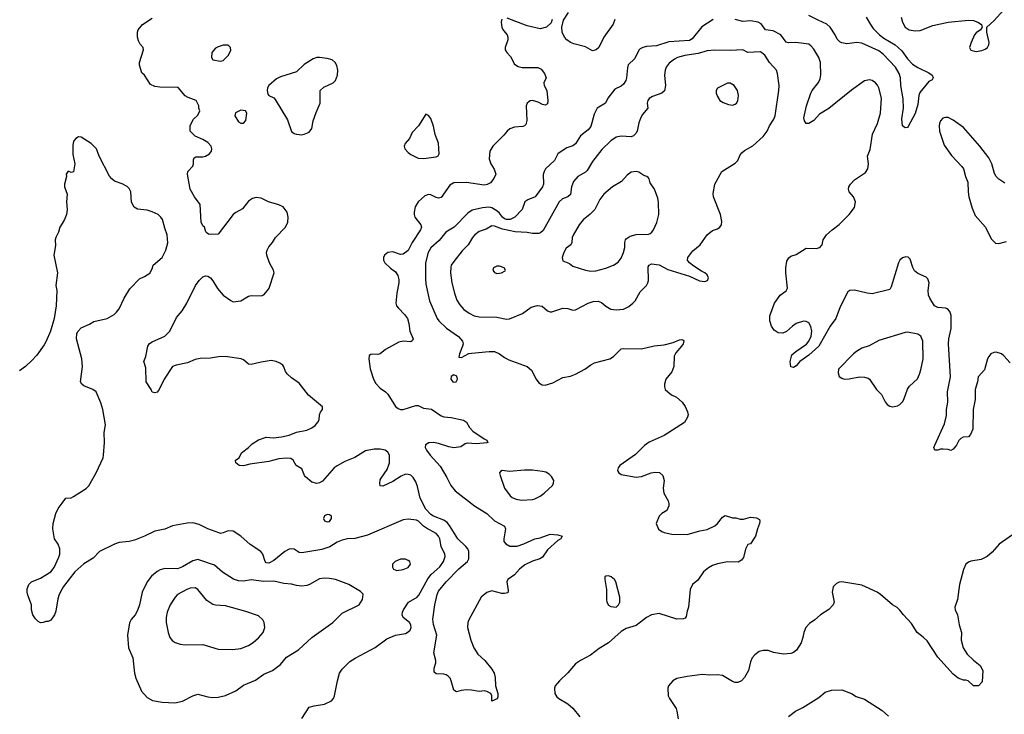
# Model space of a CAD drawing. Header units: inches. Extents: x 1449094 to 1618372, y 389908 to 534307.
# Tile 68 of 256: x 1499665 to 1507433, y 431844 to 437329. Entities that reach past the tile are written whole.
import ezdxf

# ---------------------------------------------------------------- set-up
doc = ezdxf.new("R2010")
doc.units = ezdxf.units.IN
doc.header["$MEASUREMENT"] = 0
doc.layers.add('B4493', color=7, linetype='Continuous')
doc.layers.add('B5403', color=7, linetype='Continuous')

msp = doc.modelspace()

# ---------------------------------------------------------------- linework, layer by layer
at = {"layer": 'B4493', "color": 5, "elevation": 640}
for points in [[(1500000, 435720.8), (1499981, 435690), (1499970.8, 435650), (1499951, 435610), (1499946, 435590), (1499946.4, 435546.4), (1499933.4, 435470), (1499963.8, 435330), (1499950.4, 435230), (1499957.1, 435190), (1499952.4, 435070), (1499937.6, 434970), (1499908.5, 434870), (1499874.9, 434790), (1499858.3, 434761.7), (1499800.7, 434679.3), (1499762, 434638), (1499710.5, 434590), (1499664.2, 434555.8)], [(1500000, 432835), (1499976.3, 432790), (1499964.9, 432755.1), (1499950, 432658), (1499938.8, 432630), (1499910, 432588), (1499890, 432578), (1499870, 432578), (1499851.1, 432568.9), (1499830, 432568), (1499810, 432578), (1499790, 432598), (1499769, 432630), (1499759, 432670), (1499759, 432710), (1499730, 432786), (1499724, 432810), (1499724.7, 432835.3), (1499738, 432870), (1499758, 432890), (1499830, 432920.5), (1499911.9, 432968.1), (1499937.2, 433002.8), (1499975.1, 433084.9), (1499981.3, 433110), (1499982, 433150), (1499967.6, 433187.6), (1499940.5, 433230), (1499925.4, 433310), (1499928.2, 433350), (1499950, 433431), (1499969.6, 433470), (1500000, 433510.5)]]:
    msp.add_lwpolyline(points, dxfattribs=at)
at = {"layer": 'B5403', "color": 5}
for points, elevation in [([(1504359.5, 437330), (1504346.4, 437293.6), (1504273.1, 437190), (1504233.1, 437110), (1504212.4, 437090), (1504183.8, 437083.8), (1504130, 437115.1), (1504038, 437138), (1504010, 437149.5), (1503981.2, 437170), (1503962.7, 437190), (1503946, 437230), (1503941.2, 437270), (1503956, 437324), (1503994.7, 437385.3)], 620), ([(1506344.4, 437350), (1506376.2, 437290), (1506399.4, 437259.4), (1506449, 437209), (1506482.1, 437182.1), (1506571.6, 437130), (1506596.9, 437110), (1506624.1, 437084.1), (1506670, 437019.3), (1506710, 436977.1), (1506750, 436950.4), (1506837.3, 436910), (1506862.8, 436890), (1506871.3, 436870), (1506864.7, 436855.3), (1506838.8, 436841.2), (1506766, 436754), (1506758, 436730), (1506750, 436658), (1506730, 436588.7), (1506675.3, 436484.7), (1506670, 436478), (1506650, 436475.3), (1506629.4, 436490), (1506624.9, 436544.9), (1506636.9, 436630), (1506635.1, 436704.9), (1506616.2, 436810), (1506612.9, 436870), (1506604.3, 436904.3), (1506574.3, 436954.3), (1506476.8, 437056.8), (1506442.4, 437082.4), (1506310, 437142.8), (1506270, 437149.1), (1506190, 437137.4), (1506150, 437146.3), (1506134.6, 437154.6), (1506115.5, 437175.5), (1506098.2, 437210), (1506058.4, 437270), (1506034.2, 437294.2), (1505963.9, 437323.9), (1505890, 437362)], 620), ([(1506620.3, 437350), (1506628.7, 437310), (1506650.4, 437270), (1506682, 437250), (1506730, 437240.6), (1506770, 437244.7), (1506870, 437282.4), (1506990, 437310.4), (1507150, 437325.7), (1507190, 437321.3), (1507224.7, 437310), (1507252, 437290), (1507258, 437270), (1507244.7, 437250), (1507210, 437226), (1507198, 437210), (1507170.4, 437150), (1507159.1, 437110), (1507170, 437087.3), (1507210, 437077.1), (1507255.2, 437084.8), (1507283.3, 437096.7), (1507300.9, 437110), (1507311.6, 437130), (1507314, 437150), (1507296, 437230), (1507295.3, 437270), (1507350, 437318.8), (1507430, 437407.7)], 640), ([(1503470, 437332), (1503462.6, 437310), (1503470, 437266.8), (1503483, 437243), (1503510.4, 437210), (1503517.1, 437190), (1503514.9, 437170), (1503494.9, 437110), (1503496.3, 437090), (1503507.3, 437070), (1503537.3, 437037.3), (1503570, 436977.3), (1503598.3, 436958.3), (1503630, 436950.3), (1503752.2, 436952.2), (1503778, 436938), (1503805.1, 436905.1), (1503818.4, 436870), (1503799.1, 436830), (1503803, 436810), (1503824.4, 436770), (1503832.2, 436687.8), (1503830, 436664), (1503810, 436654), (1503790, 436658), (1503756.8, 436676.8), (1503710.3, 436689.7), (1503692.9, 436687.1), (1503680.7, 436679.3), (1503670, 436669.4), (1503660.9, 436650), (1503667, 436533), (1503658, 436502), (1503648.8, 436491.2), (1503635.1, 436484.9), (1503570, 436480.7), (1503532.7, 436467.3), (1503510.4, 436449.6), (1503483.4, 436416.6), (1503397.3, 436330), (1503375.5, 436290), (1503368.2, 436230), (1503382.4, 436190), (1503409, 436149), (1503420.5, 436110), (1503405.5, 436074.5), (1503378.2, 436041.8), (1503353.4, 436026.6), (1503330, 436022.4), (1503190, 436042.5), (1503090, 436041.6), (1503058.9, 436021.1), (1502990, 435925.1), (1502970, 435918.7), (1502950, 435924.2), (1502910, 435945.6), (1502890, 435947.6), (1502862, 435938), (1502810, 435892), (1502784.6, 435850), (1502776, 435810), (1502777, 435790), (1502783.7, 435770), (1502830.3, 435710), (1502834.9, 435690), (1502827.1, 435670), (1502761.8, 435570), (1502730, 435507), (1502690, 435478.4), (1502670, 435474), (1502610, 435494.7), (1502570, 435491.6), (1502544, 435470), (1502534, 435450), (1502534, 435430), (1502545.5, 435410), (1502590, 435366), (1502630, 435339.1), (1502649.1, 435309.1), (1502656.3, 435276.3), (1502656.5, 435250), (1502640.3, 435170), (1502633, 435090), (1502638, 435070), (1502652.7, 435050), (1502702, 435002), (1502725, 434970), (1502735.9, 434930), (1502742.9, 434870), (1502770.3, 434810), (1502765.1, 434794.9), (1502750, 434786), (1502690, 434789.7), (1502657, 434783), (1502550, 434726), (1502510, 434689.4), (1502490, 434685.1), (1502450, 434687.6), (1502434.9, 434685.1), (1502423.4, 434676.6), (1502418.4, 434650), (1502430, 434572), (1502456.4, 434490), (1502475.4, 434455.4), (1502510, 434419.3), (1502551.4, 434391.4), (1502570, 434373), (1502630, 434275.5), (1502650, 434258.9), (1502670, 434251.6), (1502691.7, 434251.7), (1502790, 434283.2), (1502810, 434282.8), (1502850, 434262.4), (1502912.9, 434252.9), (1502990, 434201.3), (1503010, 434193.7), (1503070, 434188.5), (1503166, 434166), (1503190, 434150.8), (1503213.4, 434110), (1503240.2, 434080.3), (1503330, 434019.1), (1503351, 434010), (1503358, 433990), (1503351.8, 433988.2), (1503270, 433980.4), (1503195.2, 433984.8), (1503179.8, 433980.2), (1503144.4, 433955.6), (1503090, 433948.4), (1503050, 433955.4), (1502970, 433983.9), (1502930.3, 433989.7), (1502892.2, 433987.8), (1502867.1, 433972.9), (1502864.9, 433950), (1502874.4, 433930), (1502904.2, 433890), (1502982.6, 433802.6), (1503035.1, 433715.1), (1503067.3, 433650), (1503100.8, 433610), (1503252.2, 433490), (1503350, 433428.9), (1503410, 433372.9), (1503490.3, 433330), (1503496.5, 433310), (1503483.7, 433230), (1503485.7, 433210), (1503499.3, 433190), (1503532.8, 433172.8), (1503590, 433172.9), (1503643.7, 433190), (1503730, 433229.1), (1503770, 433238.5), (1503850, 433267.2), (1503910, 433261.6), (1503944.7, 433250), (1503934.8, 433230), (1503910, 433216.2), (1503830, 433142.9), (1503790, 433085.6), (1503767.7, 433072.2), (1503710, 433053.1), (1503650, 433023.5), (1503609.5, 432990.5), (1503570, 432945.1), (1503517.1, 432910), (1503508.9, 432890), (1503518.4, 432821.6), (1503515.1, 432804.9), (1503490, 432797.6), (1503470, 432798.7), (1503390, 432818.7), (1503350, 432805.6), (1503305.5, 432770), (1503208.2, 432590), (1503200.5, 432570), (1503198, 432530), (1503223, 432430), (1503248.4, 432370), (1503279, 432319), (1503334, 432270), (1503390, 432201), (1503408.1, 432168.1), (1503415.2, 432135.2), (1503419.3, 432070), (1503436.4, 432010), (1503437.5, 431982.5), (1503433.2, 431966.8), (1503390, 431948.7), (1503389, 431990), (1503382, 432010), (1503350, 432025.2), (1503331.1, 432028.9), (1503290, 432024), (1503230, 432036), (1503190, 432038), (1503147.1, 432032.9), (1503110, 432022), (1503090, 432035.3), (1503069.7, 432110), (1503060.5, 432130), (1503045.9, 432145.9), (1503030, 432157.4), (1503010, 432162.6), (1502950, 432163.7), (1502936, 432176), (1502935.6, 432210), (1502948.2, 432250), (1502948.2, 432270), (1502933, 432330), (1502954.8, 432470), (1502930, 432554.5), (1502925.4, 432594.6), (1502939.1, 432710), (1502958, 432790), (1502970, 432818), (1503030, 432890.2), (1503130, 432993.2), (1503198.5, 433050), (1503207.7, 433072.3), (1503208.5, 433130), (1503200.2, 433150), (1503184.1, 433170), (1503122, 433230), (1503056.1, 433336.1), (1503037.9, 433357.9), (1503010, 433377.7), (1502930.9, 433410), (1502910, 433423), (1502870, 433464.5), (1502824.8, 433550), (1502803.4, 433643.4), (1502790, 433681.3), (1502770, 433713.3), (1502750, 433731.9), (1502730, 433739.2), (1502710, 433739.7), (1502675.6, 433724.4), (1502610, 433681.7), (1502530, 433647), (1502510, 433649), (1502505.1, 433670), (1502510, 433696), (1502515.6, 433710), (1502563.8, 433776.2), (1502581.4, 433830), (1502582.3, 433890), (1502570, 433915.1), (1502549.3, 433930), (1502510, 433938.8), (1502462, 433938), (1502394, 433926), (1502308.9, 433871.1), (1502230, 433841.6), (1502170, 433807.3), (1502146.4, 433790), (1502054.5, 433685.5), (1502030, 433671.7), (1502010, 433667.3), (1501970, 433676.5), (1501920, 433720), (1501910.8, 433730.8), (1501890, 433783.6), (1501846.6, 433810), (1501823, 433850), (1501803.1, 433863.1), (1501770, 433866.8), (1501710, 433862.3), (1501630, 433840.8), (1501481.7, 433818.3), (1501430, 433806), (1501395.3, 433810), (1501369, 433830), (1501368.7, 433850), (1501395.3, 433870), (1501415.3, 433910), (1501470, 433950.8), (1501500.1, 433979.9), (1501549.7, 434010.3), (1501608.3, 434031.7), (1501667.3, 434027.3), (1501730, 434034.6), (1501790, 434048.9), (1501850, 434072), (1501930.9, 434089.1), (1501970, 434106.7), (1501995.5, 434124.5), (1502018.4, 434150), (1502027.6, 434170), (1502029.7, 434210.3), (1502038, 434230), (1502055.1, 434250), (1502053, 434273), (1501943.6, 434363.6), (1501870, 434459.6), (1501810, 434501.6), (1501778.4, 434530), (1501762.9, 434550), (1501750, 434588.7), (1501740.1, 434600.1), (1501717.5, 434617.5), (1501688, 434630), (1501650, 434638.4), (1501570, 434625.6), (1501490, 434605.1), (1501469.2, 434610), (1501430, 434642.7), (1501411.6, 434651.6), (1501305.8, 434665.8), (1501250, 434669.6), (1501170, 434656.9), (1501090, 434654), (1501050, 434646), (1500990, 434618.3), (1500898.9, 434601.1), (1500870.3, 434589.7), (1500804.9, 434490), (1500766, 434410), (1500750, 434389), (1500730, 434382), (1500710, 434388.7), (1500702, 434410), (1500664, 434470), (1500660.2, 434580.2), (1500644, 434630), (1500659, 434670), (1500677.2, 434750), (1500690, 434771), (1500710, 434786), (1500810, 434830.6), (1500849.5, 434870), (1500903, 434977), (1500946, 435030), (1500982.7, 435090), (1501053.2, 435230), (1501081.2, 435270), (1501110, 435297.3), (1501130, 435307.3), (1501150, 435304), (1501170, 435290.6), (1501190, 435266.8), (1501226.6, 435206.6), (1501270, 435153), (1501330, 435110.6), (1501350, 435102.4), (1501410, 435108.8), (1501470, 435145.5), (1501490, 435152.4), (1501570, 435147.3), (1501590, 435157.3), (1501620.7, 435190), (1501632.8, 435210), (1501671.8, 435330), (1501667.3, 435350), (1501635.6, 435410), (1501615.6, 435470), (1501611.6, 435490), (1501616.9, 435510), (1501630, 435536.3), (1501658.4, 435570), (1501682.4, 435610), (1501762.9, 435690), (1501780.5, 435730), (1501784.2, 435770), (1501774.7, 435810), (1501744.5, 435850), (1501710, 435868), (1501629, 435890), (1501570, 435920.9), (1501530, 435926), (1501502.8, 435917.2), (1501470, 435895.1), (1501423.4, 435836.6), (1501370, 435807.3), (1501349.1, 435790.9), (1501230, 435635.3), (1501173.6, 435633.6), (1501155.3, 435635.3), (1501143.1, 435643.1), (1501134.6, 435654.6), (1501122, 435690), (1501110, 435702), (1501096, 435730), (1501089.2, 435870), (1501045.2, 435930), (1501009.7, 435989.7), (1500989.4, 436110), (1500992.3, 436130), (1501030, 436171.3), (1501037, 436190), (1501037.2, 436222.8), (1501042, 436238), (1501054, 436246), (1501110, 436244.9), (1501130, 436250.4), (1501163.7, 436270), (1501179.5, 436290), (1501182, 436310), (1501174.5, 436330), (1501150, 436359.3), (1501110, 436382.7), (1501050, 436408), (1501008.7, 436450), (1501010, 436494), (1501036.4, 436543.6), (1501070, 436574), (1501086, 436610), (1501078, 436630), (1501078, 436650), (1501058, 436690), (1500993.6, 436713.6), (1500970, 436728.7), (1500914, 436794), (1500770, 436795.3), (1500730, 436802), (1500698, 436818), (1500648.7, 436890), (1500628.7, 436910), (1500609.1, 436969.1), (1500609.1, 436990.9), (1500642, 437090), (1500638, 437110), (1500614.6, 437134.6), (1500603.1, 437163.1), (1500595.3, 437190), (1500595.3, 437230), (1500599, 437250), (1500632.7, 437290), (1500710, 437341.7)], 620), ([(1505135.8, 437330), (1505047.8, 437272.2), (1504970, 437177.6), (1504950, 437163.7), (1504787, 437153), (1504690, 437121.2), (1504610, 437117.4), (1504580.7, 437110), (1504560.6, 437099.4), (1504550, 437089.4), (1504518, 437022), (1504466.3, 436973.7), (1504460.2, 436950), (1504453.6, 436870), (1504447.4, 436850), (1504430, 436820.7), (1504410, 436804), (1504361, 436779), (1504305.5, 436710), (1504287.3, 436670), (1504222, 436630), (1504196.5, 436583.5), (1504170, 436484.5), (1504150, 436460.5), (1504088.5, 436411.5), (1504050.2, 436349.8), (1504030, 436333), (1503981.8, 436318.2), (1503921.2, 436278.8), (1503911.5, 436268.5), (1503884.2, 436215.8), (1503814.4, 436150), (1503801.6, 436130), (1503793.7, 436106.3), (1503797.3, 436030), (1503790.2, 436010), (1503731, 435929), (1503673.8, 435906.2), (1503650.3, 435890), (1503628.9, 435831.1), (1503572.3, 435770), (1503535.3, 435750), (1503505.7, 435750), (1503490, 435756.4), (1503474.2, 435770), (1503450, 435802.3), (1503430, 435820.4), (1503390, 435842.4), (1503370, 435847.8), (1503316.9, 435843.1), (1503236, 435824), (1503199.6, 435800.4), (1503093.8, 435690), (1503027.7, 435650), (1502974.4, 435585.6), (1502910, 435527.2), (1502886.4, 435490), (1502866.9, 435410), (1502865.6, 435285.6), (1502870, 435241), (1502897.3, 435110), (1502957.7, 434970), (1502972.7, 434950), (1503032.8, 434892.9), (1503127.1, 434827.1), (1503158.9, 434790), (1503163.2, 434770), (1503159.2, 434750), (1503134.6, 434690), (1503130, 434664.7), (1503150, 434662.6), (1503207.7, 434692.3), (1503230, 434696.9), (1503370, 434710.3), (1503410, 434708.7), (1503450, 434690.4), (1503490, 434660.5), (1503523.4, 434643.4), (1503670, 434591), (1503702.5, 434562.5), (1503740.7, 434490), (1503762, 434462), (1503786.4, 434446.4), (1503810, 434443), (1503870, 434460.4), (1503950, 434503.8), (1504010, 434514.9), (1504049, 434530), (1504124, 434570), (1504170, 434604), (1504201.2, 434618.8), (1504322, 434650), (1504349.6, 434670.4), (1504410, 434730.7), (1504430, 434734), (1504570, 434730.5), (1504670, 434753), (1504750, 434760.5), (1504821.2, 434778.8), (1504870, 434801), (1504890, 434804.7), (1504898.8, 434798.8), (1504904.7, 434790), (1504898.8, 434770), (1504886.8, 434750), (1504841.2, 434698.8), (1504827.6, 434672.4), (1504824.9, 434590), (1504819.1, 434570), (1504810.4, 434549.6), (1504762.8, 434490), (1504751, 434450), (1504751, 434430), (1504758, 434410), (1504778, 434390), (1504807.9, 434367.9), (1504847.7, 434347.7), (1504891, 434310), (1504915.9, 434275.9), (1504933.7, 434233.7), (1504938.8, 434210), (1504934.8, 434190), (1504910, 434149.2), (1504750, 434046.6), (1504630, 433992), (1504593.8, 433966.2), (1504523.4, 433896.6), (1504401, 433810), (1504386, 433790), (1504381, 433770), (1504383.5, 433763.5), (1504391.3, 433750), (1504410, 433738.8), (1504530, 433718), (1504570, 433721.6), (1504647.7, 433752.3), (1504676.8, 433756.8), (1504712.8, 433752.8), (1504738.8, 433730), (1504750.7, 433690), (1504740.7, 433630), (1504747.3, 433590), (1504780.7, 433530), (1504787.3, 433510), (1504787.3, 433490), (1504770, 433454), (1504730, 433429), (1504711, 433410), (1504686, 433350), (1504705.2, 433305.2), (1504730, 433286.8), (1504750, 433278.8), (1504810, 433267.3), (1504930, 433264.9), (1505030, 433292.7), (1505090, 433303), (1505150, 433333.4), (1505170, 433350.7), (1505210, 433400.7), (1505230, 433414.8), (1505290, 433396.3), (1505314.6, 433394.6), (1505350, 433384), (1505376, 433384), (1505430, 433401), (1505476.9, 433396.9), (1505502, 433382), (1505504.7, 433370), (1505501, 433350), (1505484.7, 433310), (1505471.3, 433250), (1505432, 433190), (1505410, 433186), (1505390.9, 433149.1), (1505376.3, 433083.7), (1505359.1, 433060.9), (1505333.2, 433046.8), (1505250, 433047.3), (1505170, 433033.3), (1505130, 433020.5), (1505098.5, 433001.4), (1505060.5, 432970), (1505015.1, 432904.9), (1504974, 432870), (1504955.5, 432830), (1504942, 432690), (1504930, 432658), (1504923.5, 432616.5), (1504915.2, 432604.8), (1504901.4, 432598.6), (1504850, 432595.6), (1504710, 432640.9), (1504650.5, 432629.5), (1504610, 432609.3), (1504530, 432546), (1504450, 432521.2), (1504410, 432497.2), (1504311, 432410), (1504236.7, 432363.3), (1504167.7, 432312.3), (1504090.3, 432269.7), (1504050, 432242), (1503990, 432172.3), (1503924, 432110), (1503890.8, 432070), (1503884, 432050), (1503886.8, 432010), (1503903.4, 431983.4), (1503918, 431970), (1503990, 431927.3), (1504030, 431894), (1504083.4, 431823.4)], 640), ([(1503866, 437330), (1503856.8, 437303.2), (1503822, 437270), (1503770, 437256), (1503670, 437280.4), (1503510, 437341.3)], 620), ([(1507480.4, 434620.4), (1507430, 434675.4), (1507410, 434689.7), (1507370, 434703), (1507350, 434701.6), (1507327.3, 434690), (1507310.6, 434670), (1507300.5, 434650), (1507276.1, 434563.9), (1507226, 434510), (1507222.4, 434470), (1507203.8, 434410), (1507202.8, 434330), (1507187.7, 434250), (1507184, 434096), (1507167.1, 434052.9), (1507150, 434035.3), (1507107.3, 434032.7), (1507090, 434022), (1507074.4, 434005.6), (1507056, 433970), (1507030, 433938), (1507010, 433928), (1506990, 433935.3), (1506950, 433938), (1506930, 433938), (1506908.9, 433928.9), (1506886, 433930), (1506878, 433950), (1506884, 433970), (1506962, 434138), (1506977.5, 434202.5), (1506976.9, 434250), (1506987.3, 434310), (1506984.1, 434390), (1507008.2, 434510), (1506992.3, 434770), (1506995.4, 434810), (1507014.2, 434890), (1507013.5, 434993.5), (1507004.2, 435024.2), (1506984.8, 435044.8), (1506970, 435050.8), (1506910, 435056), (1506883, 435070), (1506845.1, 435130), (1506834.9, 435154.9), (1506831.5, 435190), (1506840.7, 435250), (1506830, 435284), (1506815.6, 435295.6), (1506750, 435325.1), (1506725.3, 435345.3), (1506711.3, 435371.3), (1506690, 435437.2), (1506674, 435454), (1506656.9, 435456.9), (1506630, 435449.5), (1506609.2, 435430.8), (1506598.4, 435410), (1506541.3, 435218.7), (1506530, 435199.3), (1506390, 435165.1), (1506350, 435169.6), (1506250, 435193.2), (1506214, 435190), (1506199.8, 435180.2), (1506138.5, 435061.5), (1506104, 434970), (1506058.8, 434910), (1505970.4, 434750), (1505890, 434680.7), (1505818.8, 434630), (1505790, 434595.3), (1505770, 434582), (1505750, 434588.7), (1505742.7, 434630), (1505757.2, 434682.8), (1505788.7, 434710), (1505873.5, 434766.5), (1505891.6, 434790), (1505909.6, 434830), (1505914.3, 434870), (1505906.5, 434906.5), (1505890, 434936), (1505870, 434946.6), (1505850, 434949.4), (1505790.4, 434929.6), (1505761, 434910), (1505713.7, 434866.3), (1505685.4, 434854.6), (1505650, 434855.3), (1505618, 434878), (1505595.3, 434910), (1505582, 434950), (1505582, 434990), (1505619, 435090), (1505665.6, 435154.4), (1505712.9, 435187.1), (1505722, 435210), (1505709.5, 435329.5), (1505709.6, 435370.4), (1505718, 435422), (1505732.3, 435447.7), (1505750, 435461), (1505790, 435476), (1505870, 435526), (1505950, 435521), (1505978, 435530), (1505995.3, 435550), (1506004, 435590), (1506029.5, 435630.5), (1506074, 435670), (1506130, 435710.8), (1506210, 435791), (1506250, 435844.7), (1506259.3, 435890), (1506242.7, 435930), (1506209.5, 435970), (1506203.6, 435990), (1506207.8, 436010), (1506218.4, 436030), (1506250, 436063.8), (1506336.9, 436123.1), (1506357, 436150), (1506362.9, 436190), (1506352.8, 436250), (1506374.9, 436305.1), (1506394.5, 436425.5), (1506431.9, 436510), (1506457.6, 436590), (1506463.1, 436710), (1506442, 436790), (1506432, 436812), (1506417, 436830), (1506390, 436847.6), (1506370, 436853.3), (1506330, 436845.6), (1506226.9, 436773.1), (1506050, 436626.9), (1505976.3, 436583.7), (1505930, 436532.3), (1505890, 436509.3), (1505870, 436509), (1505857.2, 436530), (1505852.7, 436552.7), (1505871.3, 436650), (1505905.6, 436750), (1505916.2, 436770), (1505967.2, 436832.8), (1505979.4, 436860.6), (1505986, 436894), (1505981.8, 436990), (1505969, 437030), (1505930, 437096.3), (1505910, 437120.5), (1505890, 437135.1), (1505787.5, 437147.5), (1505730, 437146.3), (1505712.5, 437152.5), (1505669.7, 437210), (1505610, 437240.3), (1505549.9, 437249.9), (1505515, 437295), (1505490, 437309.8), (1505430, 437319.2), (1505370, 437315), (1505310, 437330.7)], 640), ([(1507437.7, 436037.7), (1507390, 436069.5), (1507369.6, 436090), (1507355.6, 436115.6), (1507333.5, 436190), (1507310, 436238.4), (1507239.7, 436330), (1507110, 436478.7), (1507030, 436535.6), (1506990, 436555.6), (1506970, 436557.7), (1506949.2, 436550.8), (1506930.4, 436530), (1506922.6, 436510), (1506919.5, 436490), (1506923.1, 436450), (1506957.8, 436337.8), (1507016, 436256), (1507099.3, 436170), (1507110.5, 436150), (1507126.4, 436090), (1507145.5, 436045.5), (1507147.4, 435970), (1507153.4, 435930), (1507180.5, 435840.5), (1507203.7, 435783.7), (1507284.9, 435690), (1507330, 435598.8), (1507363.8, 435563.8), (1507390, 435562), (1507450, 435578)], 640), ([(1500000, 433510.5), (1500030, 433550.5), (1500070, 433554.9), (1500090, 433563), (1500190, 433628.5), (1500210.8, 433649.2), (1500268.4, 433751.6), (1500322.4, 433870), (1500326, 433890), (1500333, 433990), (1500331.3, 434070), (1500341.3, 434130), (1500321.1, 434250), (1500304.8, 434304.7), (1500269.5, 434389.5), (1500242, 434410), (1500170, 434437), (1500155.1, 434450), (1500143.7, 434470), (1500159.5, 434590), (1500154.5, 434650), (1500112, 434810), (1500117, 434850), (1500127, 434870), (1500150, 434894.9), (1500215.8, 434924.2), (1500250, 434944.9), (1500355.3, 434970), (1500410, 435000.7), (1500430, 435020.7), (1500450, 435046.8), (1500489.3, 435130), (1500534.9, 435205.1), (1500610, 435282.8), (1500650, 435302), (1500691.2, 435328.8), (1500710, 435361), (1500718.4, 435390), (1500789.6, 435450), (1500818.7, 435510), (1500833, 435567), (1500829.7, 435629.7), (1500810, 435682), (1500791.8, 435750), (1500779.3, 435770), (1500757.2, 435790), (1500711.1, 435811.1), (1500670, 435825.6), (1500593.4, 435833.4), (1500567.6, 435847.6), (1500547, 435887), (1500540.7, 435970), (1500530, 435997.2), (1500512.8, 436012.8), (1500472.7, 436032.7), (1500413.4, 436053.4), (1500391.2, 436071.2), (1500374.1, 436094.1), (1500291, 436250), (1500269.8, 436310), (1500230, 436350.8), (1500150, 436400.9), (1500130, 436402.7), (1500108.4, 436391.6), (1500090.4, 436369.6), (1500083.4, 436336.6), (1500084.8, 436264.8), (1500101.1, 436190), (1500090, 436128), (1500070, 436122), (1500046.8, 436133.2), (1500031.1, 436108.9), (1500034, 436090), (1500019.1, 436030), (1500019.1, 436010), (1500040.5, 435950), (1500035.5, 435890), (1500039.3, 435830), (1500033, 435790), (1500018, 435750), (1500000, 435720.8)], 640), ([(1501890, 431811), (1501950, 431900.7), (1501987.9, 431912.1), (1502070, 431924.4), (1502125.2, 431950), (1502140.9, 431970), (1502149.4, 431990), (1502172.3, 432110), (1502189.3, 432170), (1502210, 432201), (1502270, 432262), (1502311.3, 432288.7), (1502470, 432370.7), (1502560.4, 432439.6), (1502629.8, 432470.2), (1502710, 432483.1), (1502730, 432494.4), (1502745.6, 432510), (1502752.8, 432530), (1502749.7, 432550), (1502739.7, 432570), (1502691.6, 432610), (1502682.6, 432630), (1502684.4, 432650), (1502692.6, 432670), (1502732.6, 432730), (1502799.7, 432770), (1502815.3, 432784.7), (1502885.6, 432914.4), (1502912.2, 432947.8), (1502980.2, 433010), (1503008.9, 433050), (1503023.1, 433090), (1503019.8, 433110), (1502989.8, 433170), (1502979.2, 433230), (1502970, 433251.3), (1502950, 433273.1), (1502873.8, 433313.8), (1502850.5, 433330.5), (1502811.2, 433370), (1502796.4, 433376.4), (1502730, 433385.1), (1502690, 433379.1), (1502410, 433258), (1502310, 433231.6), (1502250, 433229.5), (1502210, 433220.7), (1502170, 433202.9), (1502112.5, 433167.5), (1502050, 433145.3), (1501890, 433118.3), (1501870, 433123), (1501830, 433147.8), (1501810, 433151.3), (1501790, 433147.8), (1501756.3, 433130), (1501670, 433059.1), (1501630, 433038.3), (1501610, 433040.5), (1501602, 433050), (1501582, 433110), (1501567.3, 433130), (1501484.4, 433184.4), (1501410, 433251.8), (1501350, 433289.5), (1501310, 433294), (1501270, 433276.9), (1501250, 433273.3), (1501236.1, 433276.1), (1501150, 433308), (1501082.2, 433342.2), (1501030, 433355.4), (1500986.7, 433353.3), (1500870, 433331.5), (1500810, 433307), (1500730, 433291.5), (1500650, 433252), (1500570, 433220.7), (1500530, 433209.6), (1500450, 433200.7), (1500411.9, 433188.1), (1500294.8, 433130), (1500243.4, 433076.6), (1500170, 433032.3), (1500100.7, 432970), (1500010, 432854), (1500000, 432835)], 640), ([(1507498.5, 433261.5), (1507391.8, 433188.2), (1507336.5, 433123.5), (1507298, 433090), (1507250, 433068), (1507170, 433054.5), (1507150, 433046.6), (1507130, 433029.2), (1507111.9, 432988.1), (1507079.5, 432870), (1507063.8, 432750), (1507042, 432690), (1507045.3, 432670), (1507064.2, 432630), (1507075.8, 432550), (1507095.2, 432490), (1507092.4, 432430), (1507109.1, 432369.1), (1507139.9, 432319.9), (1507190, 432271), (1507242, 432230), (1507264.7, 432190), (1507259.6, 432100.4), (1507230, 432068), (1507190, 432068.7), (1507148.9, 432108.9), (1507130, 432115.3), (1507110, 432115.3), (1507070, 432129.2), (1507030, 432161.2), (1506910, 432296), (1506824, 432424), (1506794, 432454), (1506746.6, 432490), (1506701.7, 432561.7), (1506637.2, 432630), (1506607.9, 432667.9), (1506587.7, 432687.7), (1506550, 432709.3), (1506457.2, 432790), (1506429, 432810), (1506310, 432865.2), (1506150, 432889.4), (1506130, 432887), (1506110, 432878), (1506084, 432850), (1506074, 432810), (1506090.5, 432730.5), (1506084, 432710), (1506050, 432672.3), (1505984, 432630), (1505938.8, 432590), (1505897.3, 432562.7), (1505867.3, 432530), (1505851.1, 432491.1), (1505844, 432450), (1505830.6, 432410), (1505793.4, 432350), (1505770, 432332.3), (1505750, 432325.6), (1505690, 432318.7), (1505611.6, 432331.6), (1505570, 432349.2), (1505530, 432349.2), (1505499.8, 432340.2), (1505465.8, 432314.2), (1505442.8, 432290), (1505430, 432258), (1505414, 432190), (1505384, 432136), (1505359.1, 432110), (1505330, 432096.9), (1505310, 432096.3), (1505290, 432104.7), (1505210, 432151), (1505170, 432156.9), (1505110, 432153.6), (1505050, 432159.5), (1504930, 432143.6), (1504850, 432126), (1504819.1, 432110), (1504783.8, 432070), (1504778, 432050), (1504782, 431990), (1504790.7, 431970), (1504843, 431890), (1504850.5, 431870), (1504860.5, 431810)], 660), ([(1505730, 431826.4), (1505786.6, 431870), (1505842.7, 431897.3), (1505970, 431976.3), (1506019.7, 432020.3), (1506070, 432036.4), (1506150, 432037.3), (1506227.9, 432007.9), (1506264.9, 431984.9), (1506330, 431964), (1506470, 431873.4), (1506518.8, 431830)], 660)]:
    msp.add_lwpolyline(points, dxfattribs=dict(at, elevation=elevation))
for points, elevation in [([(1501270, 437127.3), (1501230, 437115.1), (1501210, 437104.5), (1501180.5, 437070), (1501177.3, 437030), (1501190, 437011), (1501250, 437000.7), (1501270, 437007.7), (1501310, 437047.3), (1501330, 437084.7), (1501329.3, 437110), (1501310, 437126.6)], 620), ([(1505370, 437090.8), (1505270, 437084.6), (1505148.6, 437088.6), (1505090, 437083.8), (1505017.1, 437062.9), (1504913, 437047), (1504854.9, 437030), (1504830, 437017.2), (1504790, 436984.7), (1504766.6, 436953.4), (1504756.5, 436930), (1504752.1, 436890), (1504760.2, 436810), (1504752.4, 436767.6), (1504731.2, 436748.8), (1504656.6, 436723.4), (1504630, 436707), (1504619.5, 436690), (1504616.5, 436670), (1504622, 436630), (1504579.5, 436580.5), (1504564.5, 436555.5), (1504550, 436514), (1504537, 436450), (1504526.7, 436430), (1504508.1, 436411.9), (1504490, 436404.2), (1504410, 436409.1), (1504370, 436400.3), (1504330, 436373.3), (1504257.1, 436302.9), (1504183.9, 436210), (1504143, 436137), (1504130, 436125.1), (1504068.9, 436090), (1504033.4, 436050), (1504017.7, 436010), (1504011.1, 435948.9), (1503990.5, 435930), (1503946.6, 435913.4), (1503921.1, 435890), (1503796, 435664), (1503773, 435647), (1503758, 435642), (1503710, 435639.5), (1503670, 435647.9), (1503574.3, 435654.3), (1503474.3, 435674.3), (1503410, 435698.8), (1503390, 435700.4), (1503346.3, 435673.7), (1503290, 435657.1), (1503254.6, 435630), (1503237.7, 435610), (1503202.6, 435550), (1503155.5, 435504.5), (1503090, 435420.5), (1503070.3, 435390), (1503065.5, 435374.5), (1503063.6, 435330), (1503074.4, 435250), (1503094.7, 435170), (1503115.1, 435115), (1503136.2, 435076.2), (1503170, 435040.3), (1503210, 435011.6), (1503250, 434991.6), (1503290, 434981.7), (1503430, 434980.3), (1503504.4, 434964.4), (1503530, 434967.2), (1503630.6, 435009.4), (1503701, 435059), (1503750, 435073.1), (1503786.3, 435066.3), (1503830, 435030.5), (1503850, 435022.4), (1503863.1, 435023.1), (1503950, 435052), (1503988.7, 435048.7), (1504030, 435034.9), (1504050, 435038.4), (1504150, 435090.3), (1504190, 435103.1), (1504230, 435105.3), (1504255.9, 435095.9), (1504290, 435066.4), (1504330, 435043.7), (1504370, 435037.4), (1504430, 435043.1), (1504470, 435063.1), (1504503, 435090), (1504519.7, 435110), (1504560.3, 435179.7), (1504609.6, 435230), (1504620.7, 435250), (1504625.1, 435270), (1504623.3, 435376.7), (1504630, 435391.3), (1504650, 435401), (1504710, 435393.4), (1504777.5, 435357.5), (1504950, 435304.6), (1505028, 435268), (1505070, 435261.5), (1505090.9, 435269.1), (1505098.4, 435290), (1505090, 435314), (1505071, 435330), (1505043.1, 435343.1), (1504983, 435383), (1504949.6, 435410), (1504934, 435430), (1504937, 435450), (1504977, 435503), (1505032.7, 435550), (1505089.3, 435630.7), (1505130, 435664.7), (1505170, 435678.8), (1505190, 435690.8), (1505202, 435710), (1505205.4, 435734.6), (1505193.1, 435790), (1505138, 435930), (1505135.6, 435955.6), (1505148.7, 436030), (1505203.5, 436130), (1505310, 436194.9), (1505330, 436217.3), (1505350, 436262.8), (1505362, 436278), (1505384.1, 436295.9), (1505450, 436333.4), (1505530, 436405.3), (1505562, 436450), (1505579.7, 436490), (1505616, 436544), (1505626, 436570), (1505655.1, 436770), (1505656.1, 436810), (1505644.2, 436904.2), (1505636.2, 436930), (1505581.3, 436990), (1505544.5, 437050), (1505510, 437074.7), (1505410, 437069.8)], 660), ([(1502030, 437029.7), (1502010, 437029.6), (1501979.5, 437020.5), (1501910, 436976), (1501850, 436918), (1501722.8, 436877.2), (1501690, 436862.7), (1501630.7, 436810), (1501620.5, 436790), (1501616.3, 436770), (1501622, 436742), (1501630.7, 436730.7), (1501670, 436711.3), (1501679.8, 436699.8), (1501777.7, 436537.7), (1501810, 436446), (1501830, 436430.8), (1501850, 436424), (1501890, 436420.5), (1501910, 436425.5), (1501950, 436442), (1501971.1, 436468.9), (1501980.5, 436530), (1502002.9, 436597.1), (1502034.8, 436670), (1502035.1, 436770), (1502064.6, 436795.4), (1502138, 436830), (1502155.6, 436850), (1502173.6, 436890), (1502175.1, 436930), (1502166.5, 436966.5), (1502154.5, 436990), (1502130, 437011.2), (1502090, 437023)], 620), ([(1505270, 436827.3), (1505250, 436827), (1505170, 436788), (1505161, 436770), (1505161, 436750), (1505170, 436722), (1505190, 436691.3), (1505214.8, 436674.8), (1505258, 436658), (1505290, 436654.9), (1505310, 436661.6), (1505320.9, 436670), (1505331.2, 436688.8), (1505336.2, 436730), (1505327.3, 436770), (1505300.9, 436810)], 680), ([(1501410, 436615.3), (1501367.1, 436592.9), (1501362, 436570), (1501390, 436522), (1501410, 436512), (1501430, 436512), (1501450, 436534), (1501458, 436590), (1501446, 436610)], 620), ([(1502870, 436582), (1502812.7, 436490), (1502760.7, 436439.3), (1502741.6, 436390), (1502707.3, 436350), (1502698, 436330), (1502704.4, 436310), (1502730, 436280.3), (1502750, 436264.9), (1502810, 436236.5), (1502850, 436233.4), (1502950, 436245.5), (1502966.8, 436253.2), (1502975.1, 436270), (1502970, 436354), (1502941.9, 436421.9), (1502930, 436489.2), (1502910, 436549.4), (1502890, 436572.3)], 620), ([(1504530, 436129.4), (1504490, 436126), (1504458, 436102), (1504414, 436050), (1504343, 436010), (1504274.9, 435950), (1504243.1, 435910), (1504202, 435830), (1504166.4, 435793.6), (1504110, 435749.5), (1504078.4, 435710), (1504031.7, 435628.3), (1504024.9, 435610), (1504022.4, 435570), (1504013.4, 435550), (1503976, 435524), (1503957.1, 435490), (1503944.9, 435450), (1503950, 435426), (1504004, 435404), (1504030, 435382), (1504130, 435350.4), (1504170, 435343.1), (1504210, 435345.7), (1504290, 435367.2), (1504349.7, 435390.3), (1504386.1, 435413.9), (1504410, 435444.9), (1504429.7, 435490), (1504438, 435530), (1504439.2, 435570), (1504443.5, 435590), (1504450, 435597.4), (1504481, 435619), (1504527.4, 435632.6), (1504624.8, 435635.2), (1504639.6, 435640.4), (1504653.3, 435650), (1504666, 435670), (1504692.9, 435727.1), (1504707.1, 435790), (1504704.2, 435884.2), (1504698.7, 435918.7), (1504674, 435990), (1504640.1, 436040.1), (1504631.6, 436071.6), (1504623.2, 436083.2), (1504611.9, 436091.9), (1504590, 436098), (1504550, 436123.7)], 680), ([(1503450, 435382), (1503430, 435382), (1503402, 435370), (1503398, 435350), (1503410, 435332), (1503430, 435326), (1503450, 435326.8), (1503466, 435330), (1503494.6, 435345.4), (1503498, 435350), (1503486, 435370)], 680), ([(1506670, 434860.4), (1506650, 434859.7), (1506443.8, 434796.2), (1506366.3, 434753.7), (1506310, 434734.3), (1506268.2, 434710), (1506243.1, 434690), (1506126, 434570), (1506121.1, 434541.1), (1506130, 434511.3), (1506150, 434497.3), (1506170, 434490.6), (1506210, 434492.4), (1506290, 434508), (1506330, 434507.3), (1506358.5, 434498.5), (1506370.8, 434490), (1506424.9, 434410), (1506463, 434370), (1506492.1, 434312.1), (1506510, 434290.7), (1506530, 434278), (1506550, 434272.7), (1506590, 434279.5), (1506610, 434290.4), (1506630, 434310.6), (1506641.3, 434330), (1506668.5, 434411.6), (1506685.2, 434434.8), (1506747.2, 434492.8), (1506765.1, 434530), (1506775.4, 434564.6), (1506794, 434650), (1506789.7, 434789.7), (1506773.6, 434830), (1506750, 434846)], 660), ([(1503090, 434526), (1503070, 434512.7), (1503066, 434490), (1503081, 434470), (1503090, 434466.4), (1503109.3, 434470.7), (1503119.3, 434490), (1503113.6, 434513.6)], 640), ([(1503647.3, 433772.7), (1503530, 433760.7), (1503471.1, 433768.9), (1503458, 433762), (1503451.3, 433750), (1503454.8, 433730), (1503490.5, 433630), (1503534.4, 433570), (1503550, 433555.8), (1503582.2, 433542.2), (1503624.4, 433535.6), (1503710, 433540.4), (1503730, 433546), (1503770, 433566.7), (1503802, 433590), (1503869, 433650), (1503877.2, 433670), (1503879, 433690), (1503862, 433722), (1503841.5, 433741.5), (1503815.3, 433755.3), (1503790, 433762), (1503710, 433772.2)], 640), ([(1502090, 433420.9), (1502070, 433412), (1502062, 433390), (1502070, 433371.3), (1502090, 433364), (1502110, 433366.8), (1502125.2, 433390), (1502124, 433410), (1502110, 433419.3)], 640), ([(1501070, 433065.6), (1501030, 433057.2), (1500950, 433009.8), (1500910, 432992.7), (1500810, 432996.8), (1500774.2, 432985.8), (1500750, 432972.1), (1500704.1, 432935.9), (1500671.6, 432890), (1500632, 432807.9), (1500611.4, 432708.6), (1500595.6, 432664.4), (1500576.4, 432630), (1500545.7, 432594.3), (1500532.4, 432567.6), (1500516.5, 432470), (1500523.7, 432370), (1500556.5, 432290), (1500570.4, 432170.4), (1500581.6, 432130), (1500626.4, 432026.4), (1500670, 431976), (1500713.7, 431953.7), (1500790, 431940.7), (1500890, 431934.8), (1500950, 431947.3), (1501030, 431990.4), (1501070, 432003.8), (1501150, 431983), (1501190, 431978), (1501230, 431980.5), (1501290, 431992.7), (1501370, 432030.5), (1501430, 432073.7), (1501526.1, 432113.9), (1501590, 432160.3), (1501659.5, 432190), (1501722, 432238), (1501770, 432295.8), (1501865.3, 432354.7), (1501970, 432450.3), (1502136.2, 432570), (1502210, 432642), (1502342, 432710), (1502369, 432750), (1502374, 432794), (1502353.6, 432813.6), (1502262, 432870), (1502155.3, 432910), (1502110, 432917.4), (1502070, 432920.5), (1502030, 432913.6), (1501951.2, 432868.8), (1501930, 432861), (1501890, 432856.4), (1501850, 432861.4), (1501810, 432873.1), (1501750, 432876), (1501670, 432894.5), (1501590, 432893.6), (1501490, 432905.8), (1501430, 432895.9), (1501390, 432897.7), (1501350.6, 432910.6), (1501265.7, 432965.7), (1501200.8, 433020.8)], 660), ([(1502670, 433069.2), (1502627.9, 433052.1), (1502606, 433030), (1502605.4, 433005.4), (1502614, 432990), (1502641, 432981), (1502690, 432987.7), (1502730, 433004.9), (1502749, 433030), (1502742, 433050), (1502730, 433059), (1502710, 433069)], 660), ([(1504310, 432937.2), (1504290, 432936.3), (1504281.6, 432930), (1504280.4, 432910), (1504294.8, 432830), (1504293.4, 432750), (1504297.3, 432730), (1504310, 432706.8), (1504330, 432694.8), (1504370, 432691), (1504389, 432710), (1504399.3, 432730), (1504400.9, 432770), (1504369.5, 432890), (1504357.6, 432910), (1504331.8, 432930)], 640), ([(1501050, 432842), (1501010, 432840.5), (1500982.8, 432830), (1500910.7, 432790), (1500891.7, 432768.3), (1500851.8, 432708.2), (1500828.7, 432650), (1500819.5, 432610), (1500821.6, 432570), (1500837.3, 432490), (1500850.6, 432450.6), (1500867.5, 432427.5), (1500890.6, 432410.6), (1500930, 432398), (1500970, 432394), (1501110, 432394.6), (1501230, 432358.7), (1501342.7, 432357.3), (1501410, 432364.9), (1501470, 432386.7), (1501508.3, 432411.7), (1501550, 432448.2), (1501587, 432490), (1501598.4, 432530), (1501594.5, 432570), (1501583.7, 432590), (1501550, 432620.9), (1501450, 432656.3), (1501290, 432701.5), (1501210, 432706), (1501190, 432710.9), (1501141.9, 432741.9), (1501070.6, 432830.6)], 680)]:
    msp.add_lwpolyline(points, close=True, dxfattribs=dict(at, elevation=elevation))

doc.saveas('drawing.dxf')
